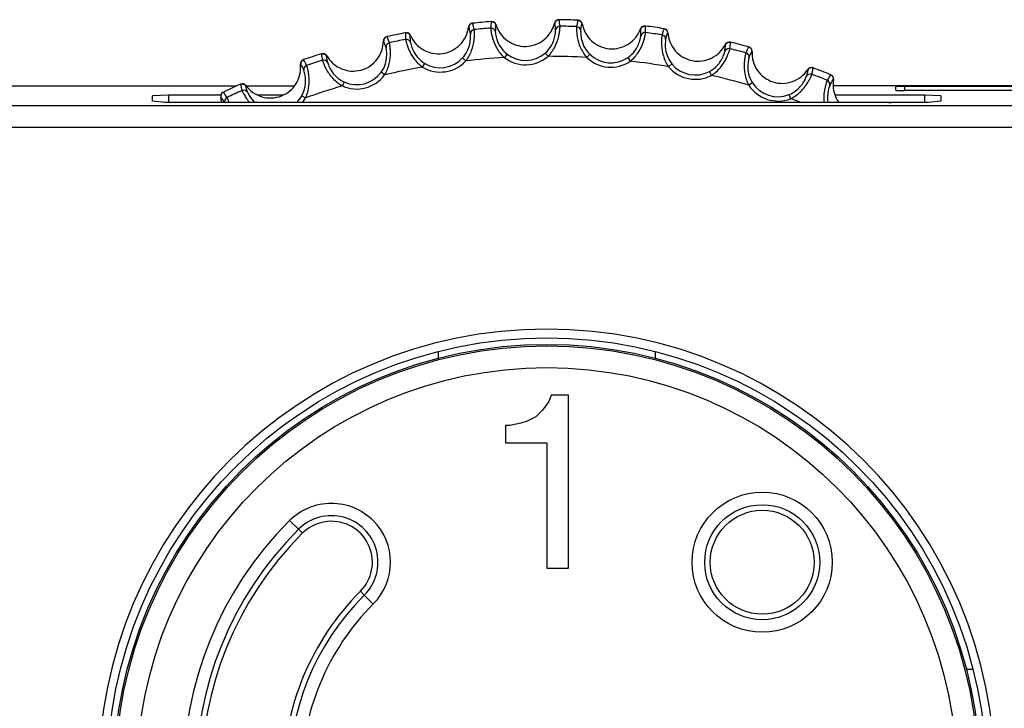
# Model space of a CAD drawing. Header units: millimetres. Extents: x 0 to 210, y 0 to 297.
# Tile 15 of 38: x 120 to 129, y 142 to 148. Entities that reach past the tile are written whole.
import ezdxf

# ---------------------------------------------------------------- set-up
doc = ezdxf.new("R2010")
doc.units = ezdxf.units.MM
doc.header["$LTSCALE"] = 19.36
doc.layers.get('0').update_dxf_attribs({"linetype": 'CONTINUOUS'})

msp = doc.modelspace()

# ---------------------------------------------------------------- linework, layer by layer
at = {"color": 7, "linetype": 'Continuous'}
for p, q in [((124.6064, 148.1324), (124.6062, 148.1324)), ((125.4055, 148.1454), (125.4053, 148.1454)), ((126.2009, 148.0672), (126.2007, 148.0672)), ((123.0386, 147.8348), (123.0385, 147.8347)), ((126.9821, 147.8988), (126.982, 147.8989)), ((127.7391, 147.6425), (127.7389, 147.6426)), ((93.7451, 147.5399), (122.2587, 147.5399)), ((122.2904, 147.554), (122.2902, 147.554)), ((122.3413, 147.5399), (122.7906, 147.5399)), ((132.4054, 147.5399), (127.7632, 147.5399)), ((121.6269, 147.4534), (121.4784, 147.448)), ((121.4784, 147.3976), (121.4784, 147.448)), ((122.1091, 147.4534), (121.6269, 147.4534)), ((121.6269, 147.4534), (121.6275, 147.3853)), ((122.683, 147.4534), (122.4517, 147.4534)), ((128.6099, 147.4534), (127.7806, 147.4534)), ((128.3414, 147.4989), (128.3414, 147.53)), ((129.7229, 147.496), (128.4208, 147.496)), ((132.4055, 147.5328), (128.4209, 147.5328)), ((128.6093, 147.3853), (128.6099, 147.4534)), ((128.7584, 147.448), (128.6099, 147.4534)), ((128.7584, 147.448), (128.7584, 147.3976)), ((121.594, 147.385), (121.4784, 147.3976)), ((128.6427, 147.385), (121.594, 147.385)), ((128.7584, 147.3976), (128.6427, 147.385)), ((132.4086, 147.3542), (93.3451, 147.3542)), ((124.1195, 145.0246), (124.1195, 145.0853)), ((126.1195, 145.0847), (126.1195, 145.0246)), ((125.1595, 144.6842), (125.1395, 144.6242)), ((125.3195, 144.6842), (125.1595, 144.6842)), ((125.3195, 143.0842), (125.3195, 144.6842)), ((125.0795, 144.5442), (125.0195, 144.4842)), ((125.1395, 144.6242), (125.0795, 144.5442)), ((125.0195, 144.4842), (124.9395, 144.4442)), ((124.7795, 144.4042), (124.7395, 144.4042)), ((124.7395, 144.4042), (124.7395, 144.2442)), ((124.8795, 144.4242), (124.7795, 144.4042)), ((124.9395, 144.4442), (124.8795, 144.4242)), ((124.7395, 144.2442), (125.1195, 144.2442)), ((125.1195, 144.2442), (125.1195, 143.0842)), ((125.1195, 143.0842), (125.3195, 143.0842)), ((128.9925, 142.1517), (129.0516, 142.1517))]:
    msp.add_line(p, q, dxfattribs=at)
at = {"color": 9, "linetype": 'Continuous'}
for p, q in [((124.6472, 148.092), (124.6481, 148.1027)), ((125.1932, 148.1183), (125.1948, 148.1076)), ((125.4436, 148.1111), (125.4451, 148.1119)), ((126.2348, 148.0288), (126.2369, 148.0296)), ((123.6129, 147.9541), (123.6133, 147.954)), ((123.6129, 147.9541), (123.6133, 147.9539)), ((123.086, 147.8153), (123.0879, 147.8173)), ((124.752, 147.8323), (124.7277, 147.8006)), ((125.131, 147.8121), (125.1049, 147.8423)), ((125.4882, 147.8019), (125.5159, 147.8306)), ((127.0115, 147.8569), (127.0141, 147.8575)), ((123.9723, 147.7126), (123.9929, 147.7468)), ((124.3423, 147.7971), (124.3717, 147.77)), ((125.8677, 147.8004), (125.8902, 147.7674)), ((126.2747, 147.7419), (126.2438, 147.7166)), ((123.6221, 147.6417), (123.5899, 147.6652)), ((126.6393, 147.6364), (126.6207, 147.6718)), ((122.3397, 147.5401), (122.3413, 147.5422)), ((123.2484, 147.5754), (123.2319, 147.5391)), ((127.0184, 147.5672), (126.9849, 147.5456)), ((127.7635, 147.5975), (127.7661, 147.5978)), ((122.8574, 147.4483), (122.8921, 147.4287)), ((127.3542, 147.4581), (127.3686, 147.4209)), ((128.4209, 147.5328), (128.4209, 147.496)), ((93.3451, 147.1578), (132.4087, 147.1578)), ((122.7448, 143.5263), (122.8268, 143.4443)), ((122.8625, 143.4075), (122.8269, 143.4442)), ((123.3981, 142.8722), (123.4347, 142.8364)), ((123.5166, 142.7545), (123.4346, 142.8365))]:
    msp.add_line(p, q, dxfattribs=at)
at = {"color": 7, "linetype": 'Continuous'}
for centre, radius in [((125.1184, 141.1517), 4.06), ((125.1195, 141.1517), 4), ((127.1084, 143.1403), 0.48)]:
    msp.add_circle(centre, radius, dxfattribs=at)
at = {"color": 9, "linetype": 'Continuous'}
for centre, radius in [((125.1195, 141.1517), 3.9856), ((125.1195, 141.1517), 3.7857), ((127.1084, 143.1403), 0.6471), ((127.1084, 143.1403), 0.5312)]:
    msp.add_circle(centre, radius, dxfattribs=at)
at = {"color": 7, "linetype": 'Continuous'}
for centre, radius, start, end in [((124.4359, 148.0776), 0.04, 95.66799, 173.12623), ((124.4392, 148.0776), 0.0408, 165.20095, 174.75023), ((124.4385, 148.0776), 0.0402, 95.69649, 114.80489), ((125.1195, 141.1517), 6.9996, 94.20235, 95.61599), ((124.6121, 148.0927), 0.04, 16.67239, 94.19666), ((125.2298, 148.1103), 0.04, 89.12254, 166.58074), ((125.1195, 141.1517), 6.9996, 87.65689, 89.07054), ((125.4066, 148.1053), 0.04, 10.1272, 87.65121), ((126.0223, 148.0524), 0.04, 82.57708, 160.03533), ((125.1195, 141.1517), 6.9996, 81.11143, 82.52508), ((123.6508, 147.9545), 0.04, 102.21344, 179.67169), ((123.6534, 147.9548), 0.0402, 102.23904, 121.35032), ((125.1195, 141.1517), 6.9996, 100.74797, 102.16143), ((123.8216, 147.9891), 0.04, 21.3026, 100.77648), ((123.8242, 147.9896), 0.04, 23.21741, 100.74577), ((126.1974, 148.0273), 0.04, 3.58174, 81.10538), ((123.6541, 147.9549), 0.0407, 171.7659, 181.33171), ((126.8031, 147.9045), 0.04, 76.03142, 153.48054), ((125.1195, 141.1517), 6.9996, 74.56599, 75.97965), ((125.1195, 141.1517), 6.9996, 107.29326, 108.70689), ((123.0531, 147.7974), 0.04, 29.7633, 107.28764), ((126.9741, 147.8596), 0.04, 357.03602, 74.56037), ((122.8849, 147.7427), 0.04, 108.75889, 186.21714), ((122.8881, 147.7435), 0.0407, 178.31067, 187.87714), ((122.8875, 147.7434), 0.0402, 108.78594, 127.89578), ((127.5618, 147.6686), 0.04, 69.48597, 146.93509), ((127.5642, 147.6675), 0.0402, 69.51173, 88.62304), ((125.1195, 141.1517), 6.9996, 68.02053, 69.43416), ((127.7267, 147.6044), 0.04, 350.49056, 68.01492), ((125.1195, 141.1517), 6.9996, 113.83871, 115.25235), ((122.309, 147.5186), 0.04, 36.30901, 113.8331), ((128.0431, 147.5513), 0.2809, 170.45488, 216.40099), ((122.1482, 147.4451), 0.04, 115.30435, 192.76259), ((122.1506, 147.446), 0.0402, 115.33125, 134.44124), ((121.8335, 147.3738), 0.2826, 2.28358, 12.75732), ((122.1512, 147.4462), 0.0407, 184.8563, 194.42261), ((128.2912, 147.3469), 0.0396, 74.27635, 82.16197), ((123.1308, 143.1404), 0.3786, 90.00206, 135.17042), ((125.1195, 141.1517), 3.1911, 135.02022, 224.97425), ((125.1195, 141.1517), 2.4338, 134.95678, 224.97737)]:
    msp.add_arc(centre, radius, start, end, dxfattribs=at)
at = {"color": 9, "linetype": 'Continuous'}
for centre, radius, start, end in [((124.3787, 148.0395), 0.0463, 64.63169, 67.84625), ((124.4383, 148.0778), 0.04, 114.80489, 165.20095), ((123.7378, 147.9055), 0.7282, 12.19914, 16.93718), ((125.3292, 148.0422), 0.7283, 172.88153, 177.61951), ((125.6192, 148.0108), 0.9754, 175.22607, 178.40441), ((124.6759, 148.0633), 0.0482, 122.00686, 124.17564), ((125.1686, 148.079), 0.0463, 58.06506, 61.30025), ((124.231, 147.9713), 0.9734, 4.8641, 8.04826), ((125.2407, 148.0507), 0.04, 88.99062, 175.47604), ((124.5167, 148.0189), 0.7283, 5.65377, 10.3917), ((125.1195, 141.1517), 6.9401, 87.7341, 88.99315), ((126.1133, 147.9733), 0.7282, 166.33606, 171.07409), ((125.3923, 148.0464), 0.04, 1.2499, 87.73188), ((125.3034, 148.0429), 0.7283, 359.10827, 3.84626), ((122.9768, 147.7039), 0.7284, 18.74566, 23.48258), ((124.5419, 148.0212), 0.7278, 179.42608, 184.16702), ((123.8933, 147.9649), 0.0518, 128.60575, 131.58167), ((124.4535, 148.0196), 0.04, 95.54877, 181.94936), ((125.1195, 141.1517), 6.9401, 94.27955, 95.53861), ((124.6046, 148.0325), 0.04, 7.79527, 94.27745), ((125.958, 148.0283), 0.0463, 51.52025, 54.75476), ((125.0166, 148.0284), 0.9709, 358.30166, 2.13235), ((126.0264, 147.9919), 0.04, 82.44528, 168.93041), ((125.1195, 141.1517), 6.9401, 81.18862, 82.4477), ((126.8842, 147.8157), 0.728, 159.79036, 164.5298), ((126.1764, 147.9703), 0.04, 354.705, 81.18202), ((123.5981, 147.9092), 0.0473, 71.72748, 74.37087), ((122.7176, 147.5961), 0.9646, 17.92562, 21.78128), ((123.6532, 147.955), 0.04, 121.35032, 171.7659), ((123.6749, 147.8989), 0.04, 102.08238, 188.55569), ((125.1195, 141.1517), 6.9401, 100.825, 102.08406), ((123.8236, 147.929), 0.04, 14.34091, 100.82156), ((125.8017, 147.9952), 0.9704, 351.75518, 355.58788), ((126.7364, 147.8879), 0.0463, 44.97794, 48.21084), ((126.088, 147.977), 0.728, 352.56148, 357.30105), ((123.7632, 147.9106), 0.7283, 185.9726, 190.70999), ((124.9223, 148.0535), 0.3191, 232.42208, 310.85064), ((124.9223, 148.0532), 0.2789, 232.375, 310.89631), ((125.1195, 141.1517), 6.6605, 86.82659, 89.9007), ((125.7103, 148.0307), 0.2789, 225.83024, 304.35053), ((126.8002, 147.8439), 0.04, 75.90321, 162.38465), ((125.1195, 141.1517), 6.9401, 74.6432, 75.90228), ((127.6326, 147.5709), 0.7283, 153.24531, 157.98275), ((126.9468, 147.8054), 0.04, 348.16035, 74.64363), ((122.8378, 147.6927), 0.0463, 77.7226, 80.93714), ((122.8873, 147.7435), 0.04, 127.89578, 178.31067), ((122.9152, 147.6902), 0.04, 108.63323, 195.09915), ((125.1195, 141.1517), 6.9401, 107.37048, 108.62953), ((123.0594, 147.7371), 0.04, 20.88757, 107.37098), ((124.1368, 147.986), 0.3191, 238.96761, 317.39602), ((124.1369, 147.9857), 0.2789, 238.92115, 317.44144), ((125.1195, 141.1517), 6.6605, 93.37202, 96.44616), ((125.7103, 148.031), 0.3191, 225.87626, 304.30556), ((125.1195, 141.1517), 6.6605, 80.28113, 83.35523), ((126.4906, 147.9185), 0.2789, 219.28409, 297.8054), ((123.3642, 147.8295), 0.3191, 245.51299, 323.94155), ((123.3643, 147.8292), 0.2789, 245.4659, 323.98721), ((125.1195, 141.1517), 6.6605, 99.91748, 102.99161), ((126.4907, 147.9188), 0.3191, 219.33073, 297.76018), ((125.1195, 141.1517), 6.6605, 73.73567, 76.80978), ((127.5521, 147.6087), 0.04, 69.35503, 155.82845), ((127.4937, 147.6597), 0.0463, 38.45106, 41.66603), ((127.5642, 147.6677), 0.04, 88.62304, 148.63481), ((125.1195, 141.1517), 6.9401, 68.09775, 69.35679), ((128.348, 147.2426), 0.7283, 146.69979, 151.4374), ((123.0015, 147.7119), 0.7283, 192.518, 197.25553), ((125.1195, 141.1517), 6.6605, 106.46293, 109.53707), ((127.2531, 147.7184), 0.3191, 212.7853, 291.2147), ((127.253, 147.7181), 0.2789, 212.73863, 291.25961), ((127.6934, 147.5537), 0.04, 341.61503, 68.09795), ((122.1505, 147.4461), 0.04, 134.44124, 184.8563), ((121.5485, 147.0484), 0.7283, 31.8361, 36.57358), ((125.1195, 141.1517), 6.9401, 113.91593, 115.17498), ((122.3222, 147.4593), 0.04, 27.43317, 113.91624), ((122.6129, 147.5869), 0.2809, 314.84098, 330.46122), ((122.1071, 147.39), 0.0463, 84.26806, 87.48259), ((121.323, 146.8863), 0.9615, 31.24727, 34.87575), ((122.1843, 147.3963), 0.04, 115.17211, 201.65727), ((122.6133, 147.5868), 0.3205, 320.99395, 330.43963), ((125.1195, 141.1517), 6.6605, 69.36944, 70.26432), ((125.1184, 141.1528), 4.1401, 0.01277, 179.98723), ((123.1308, 143.1404), 0.4298, 314.99999, 135.00313), ((125.1195, 141.1517), 3.3582, 135.02594, 224.98803), ((123.1308, 143.1404), 0.5457, 315.15541, 45), ((125.1195, 141.1517), 3.2423, 135.00041, 224.99956), ((125.1195, 141.1517), 2.3826, 135, 225), ((125.1195, 141.1517), 2.2666, 134.96259, 225)]:
    msp.add_arc(centre, radius, start, end, dxfattribs=at)
at = {"color": 7, "linetype": 'Continuous'}
msp.add_ellipse((128.4209, 147.53), major_axis=(0.0794, 0), ratio=0.036232, start_param=1.570796, end_param=3.141593, dxfattribs=at)
for points, knots in [([(123.8609, 148.0054), (123.8846, 147.9502), (123.9711, 147.8528), (124.161, 147.8177), (124.3334, 147.9049), (124.389, 148.0228), (124.3961, 148.0824)], [0, 0, 0, 0, 0.250026, 0.500001, 0.749975, 1, 1, 1, 1]), ([(124.6066, 148.1324), (124.6156, 148.1331), (124.6347, 148.1278), (124.6458, 148.1115), (124.6481, 148.1027)], [0, 0, 0, 0, 0.499921, 1, 1, 1, 1]), ([(124.6504, 148.1042), (124.6676, 148.0467), (124.7425, 147.94), (124.9272, 147.8835), (125.1083, 147.9505), (125.177, 148.0612), (125.1909, 148.1196)], [0, 0, 0, 0, 0.250026, 0.500001, 0.749975, 1, 1, 1, 1]), ([(125.1932, 148.1183), (125.1946, 148.1251), (125.201, 148.1381), (125.2132, 148.1461), (125.2198, 148.1483)], [0, 0, 0, 0, 0.500185, 1, 1, 1, 1]), ([(125.4057, 148.1454), (125.4147, 148.145), (125.4331, 148.1376), (125.4423, 148.1201), (125.4436, 148.1111)], [0, 0, 0, 0, 0.499921, 1, 1, 1, 1]), ([(125.446, 148.1124), (125.4565, 148.0533), (125.5187, 147.9388), (125.6958, 147.8616), (125.8834, 147.9075), (125.9642, 148.0096), (125.9847, 148.0661)], [0, 0, 0, 0, 0.250026, 0.500001, 0.749975, 1, 1, 1, 1]), ([(125.9868, 148.0645), (125.989, 148.071), (125.9969, 148.0833), (126.0099, 148.0898), (126.0167, 148.0912)], [0, 0, 0, 0, 0.500185, 1, 1, 1, 1]), ([(126.201, 148.0672), (126.21, 148.0658), (126.2274, 148.0563), (126.2345, 148.0379), (126.2348, 148.0288)], [0, 0, 0, 0, 0.499923, 1, 1, 1, 1]), ([(126.2373, 148.0298), (126.2411, 147.9698), (126.2898, 147.849), (126.4569, 147.7521), (126.6485, 147.7763), (126.7405, 147.8687), (126.7672, 147.9224)], [0, 0, 0, 0, 0.250026, 0.5, 0.749975, 1, 1, 1, 1]), ([(123.0879, 147.8173), (123.1176, 147.7652), (123.2147, 147.6782), (123.4074, 147.665), (123.5687, 147.7713), (123.6105, 147.8947), (123.6108, 147.9547)], [0, 0, 0, 0, 0.250026, 0.500001, 0.749975, 1, 1, 1, 1]), ([(126.7692, 147.9205), (126.7721, 147.9268), (126.7813, 147.9381), (126.795, 147.9431), (126.8019, 147.9437)], [0, 0, 0, 0, 0.500185, 1, 1, 1, 1]), ([(123.0388, 147.8348), (123.0474, 147.8375), (123.0672, 147.8368), (123.0818, 147.8233), (123.086, 147.8153)], [0, 0, 0, 0, 0.499921, 1, 1, 1, 1]), ([(126.9823, 147.8988), (126.991, 147.8964), (127.0072, 147.885), (127.0122, 147.8659), (127.0115, 147.8569)], [0, 0, 0, 0, 0.499921, 1, 1, 1, 1]), ([(127.0141, 147.8575), (127.011, 147.7976), (127.0456, 147.672), (127.2006, 147.5566), (127.3937, 147.5589), (127.4956, 147.6401), (127.5283, 147.6904)], [0, 0, 0, 0, 0.250026, 0.5, 0.749975, 1, 1, 1, 1]), ([(122.3413, 147.5422), (122.3768, 147.4939), (122.4832, 147.4186), (122.6761, 147.4274), (122.8242, 147.5514), (122.8517, 147.6787), (122.8451, 147.7384)], [0, 0, 0, 0, 0.250026, 0.500001, 0.749975, 1, 1, 1, 1]), ([(127.7393, 147.6425), (127.7476, 147.6391), (127.7625, 147.626), (127.7652, 147.6063), (127.7635, 147.5975)], [0, 0, 0, 0, 0.499921, 1, 1, 1, 1]), ([(122.2905, 147.5541), (122.2988, 147.5577), (122.3186, 147.5592), (122.3346, 147.5475), (122.3397, 147.5401)], [0, 0, 0, 0, 0.499921, 1, 1, 1, 1]), ([(128.3414, 147.4989), (128.3414, 147.4984), (128.3445, 147.4984), (128.348, 147.4975), (128.3558, 147.4973), (128.3698, 147.4966), (128.392, 147.4962), (128.4106, 147.496), (128.4207, 147.496)], [0, 0, 0, 0, 0.020391, 0.077363, 0.16976, 0.293852, 0.617736, 1, 1, 1, 1]), ([(123.3996, 142.8741), (123.4514, 142.9257), (123.5246, 143.064), (123.5007, 143.2946), (123.3536, 143.4741), (123.2039, 143.5189), (123.1307, 143.5189)], [0, 0, 0, 0, 0.249939, 0.499962, 0.749991, 1, 1, 1, 1])]:
    msp.add_open_spline(points, degree=3, knots=knots, dxfattribs=at)
for points in [[(124.4216, 148.1141), (124.4113, 148.1093), (124.4026, 148.099), (124.3998, 148.088)], [(125.233, 148.1503), (125.2286, 148.1504), (125.224, 148.1497), (125.2198, 148.1483)], [(126.0301, 148.0917), (126.0256, 148.0923), (126.0211, 148.0922), (126.0167, 148.0912)], [(123.6325, 147.9892), (123.6228, 147.9833), (123.6154, 147.972), (123.6138, 147.9607)], [(126.8152, 147.9427), (126.8109, 147.9438), (126.8063, 147.9441), (126.8019, 147.9437)], [(122.8628, 147.7751), (122.8538, 147.7681), (122.8477, 147.756), (122.8474, 147.7447)], [(127.539, 147.6987), (127.5355, 147.6958), (127.5324, 147.6923), (127.53, 147.6884)], [(127.5652, 147.7077), (127.556, 147.7079), (127.5462, 147.7045), (127.539, 147.6987)], [(122.1225, 147.4747), (122.1144, 147.4667), (122.1097, 147.454), (122.1107, 147.4427)], [(128.2751, 147.3853), (128.2837, 147.3884), (128.294, 147.3884), (128.3027, 147.3852)], [(128.2807, 147.3851), (128.2858, 147.3865), (128.2913, 147.3869), (128.2966, 147.3861)]]:
    msp.add_open_spline(points, degree=3, dxfattribs=at)
at = {"color": 9, "linetype": 'Continuous'}
for points, knots in [([(125.131, 147.8121), (125.1574, 147.8387), (125.1986, 147.8976), (125.2264, 147.9769), (125.2366, 148.0316), (125.24, 148.0602), (125.241, 148.0789), (125.2417, 148.0879), (125.2414, 148.0907)], [0, 0, 0, 0, 0.366748, 0.690776, 0.816471, 0.911329, 0.972973, 1, 1, 1, 1]), ([(125.1931, 148.1184), (125.195, 148.1273), (125.2051, 148.1442), (125.2239, 148.1505), (125.2329, 148.1503)], [0, 0, 0, 0, 0.499659, 1, 1, 1, 1]), ([(125.3939, 148.0863), (125.3935, 148.0835), (125.3936, 148.0741), (125.3935, 148.0548), (125.3955, 148.0254), (125.4027, 147.9701), (125.4262, 147.8901), (125.4636, 147.8296), (125.4882, 147.8019)], [0, 0, 0, 0, 0.028055, 0.091976, 0.189343, 0.316527, 0.637587, 1, 1, 1, 1]), ([(125.9868, 148.0646), (125.9896, 148.0732), (126.0017, 148.0888), (126.021, 148.0929), (126.03, 148.0918)], [0, 0, 0, 0, 0.499667, 1, 1, 1, 1]), ([(124.3423, 147.7971), (124.3628, 147.8192), (124.3991, 147.8754), (124.4156, 147.9548), (124.4153, 148.0043), (124.4135, 148.0182)], [0, 0, 0, 0, 0.379608, 0.823017, 1, 1, 1, 1]), ([(124.3717, 147.77), (124.3946, 147.799), (124.4285, 147.8616), (124.4474, 147.9428), (124.4515, 147.9984), (124.4518, 148.0279), (124.4506, 148.0471), (124.4502, 148.0566), (124.4496, 148.0594)], [0, 0, 0, 0, 0.36239, 0.683451, 0.810642, 0.908016, 0.971943, 1, 1, 1, 1]), ([(124.6016, 148.0724), (124.6015, 148.0696), (124.6027, 148.0602), (124.6048, 148.041), (124.6101, 148.012), (124.6236, 147.958), (124.6561, 147.8811), (124.7002, 147.8253), (124.7277, 147.8006)], [0, 0, 0, 0, 0.028056, 0.091976, 0.189345, 0.316529, 0.637591, 1, 1, 1, 1]), ([(124.6442, 148.038), (124.6445, 148.0311), (124.6475, 148.0076), (124.6583, 147.9592), (124.6895, 147.8926), (124.7281, 147.8506), (124.752, 147.8323)], [0, 0, 0, 0, 0.085773, 0.298527, 0.621247, 1, 1, 1, 1]), ([(125.1049, 147.8423), (125.1277, 147.862), (125.1703, 147.9136), (125.1957, 147.9906), (125.201, 148.0398), (125.2008, 148.0539)], [0, 0, 0, 0, 0.37941, 0.822786, 1, 1, 1, 1]), ([(125.4323, 148.0472), (125.4318, 148.0404), (125.4321, 148.0167), (125.4373, 147.9674), (125.4608, 147.8977), (125.4943, 147.8515), (125.5159, 147.8306)], [0, 0, 0, 0, 0.085773, 0.298528, 0.621248, 1, 1, 1, 1]), ([(125.8677, 147.8004), (125.8926, 147.8173), (125.9407, 147.8637), (125.9748, 147.9374), (125.9857, 147.9856), (125.9871, 147.9996)], [0, 0, 0, 0, 0.37941, 0.822786, 1, 1, 1, 1]), ([(125.8902, 147.7674), (125.9194, 147.7908), (125.967, 147.8446), (126.0037, 147.9202), (126.0201, 147.9734), (126.0268, 148.0014), (126.0299, 148.0199), (126.0315, 148.0288), (126.0316, 148.0316)], [0, 0, 0, 0, 0.366748, 0.690777, 0.816471, 0.911329, 0.972973, 1, 1, 1, 1]), ([(126.1826, 148.0099), (126.1819, 148.0072), (126.181, 147.9981), (126.1787, 147.9796), (126.1772, 147.9508), (126.1779, 147.8952), (126.1919, 147.8123), (126.2224, 147.7472), (126.2439, 147.7166)], [0, 0, 0, 0, 0.027021, 0.088653, 0.18348, 0.309158, 0.63321, 1, 1, 1, 1]), ([(123.6221, 147.6417), (123.6418, 147.6735), (123.6686, 147.7402), (123.6777, 147.8238), (123.6753, 147.8793), (123.6721, 147.908), (123.6689, 147.9264), (123.6674, 147.9354), (123.6666, 147.938)], [0, 0, 0, 0, 0.366748, 0.690776, 0.816471, 0.911329, 0.972973, 1, 1, 1, 1]), ([(123.816, 147.9683), (123.8163, 147.9655), (123.8185, 147.9567), (123.8226, 147.9385), (123.8309, 147.9109), (123.8502, 147.8587), (123.8912, 147.7853), (123.9418, 147.7343), (123.9723, 147.7126)], [0, 0, 0, 0, 0.027021, 0.088653, 0.18348, 0.309158, 0.633211, 1, 1, 1, 1]), ([(123.8623, 147.9389), (123.8634, 147.9322), (123.869, 147.9091), (123.8853, 147.8622), (123.9239, 147.7997), (123.9671, 147.7623), (123.9929, 147.7468)], [0, 0, 0, 0, 0.085774, 0.298529, 0.621249, 1, 1, 1, 1]), ([(126.2163, 147.9666), (126.215, 147.9599), (126.2126, 147.9363), (126.2121, 147.8867), (126.2275, 147.8148), (126.2556, 147.7651), (126.2747, 147.7419)], [0, 0, 0, 0, 0.085774, 0.298528, 0.621247, 1, 1, 1, 1]), ([(126.7691, 147.9207), (126.773, 147.9289), (126.7867, 147.9431), (126.8064, 147.9449), (126.8152, 147.9427)], [0, 0, 0, 0, 0.499684, 1, 1, 1, 1]), ([(123.5899, 147.6652), (123.6076, 147.6895), (123.6374, 147.7494), (123.6447, 147.8302), (123.6387, 147.8793), (123.6354, 147.8929)], [0, 0, 0, 0, 0.379457, 0.822852, 1, 1, 1, 1]), ([(126.6207, 147.6718), (126.6474, 147.6858), (126.7005, 147.7264), (126.7427, 147.7956), (126.759, 147.8423), (126.7621, 147.8561)], [0, 0, 0, 0, 0.379411, 0.822787, 1, 1, 1, 1]), ([(126.6393, 147.6364), (126.6706, 147.656), (126.7235, 147.7036), (126.7687, 147.7738), (126.7912, 147.8247), (126.8014, 147.8524), (126.8067, 147.8709), (126.8095, 147.8799), (126.8099, 147.8827)], [0, 0, 0, 0, 0.362395, 0.683458, 0.810647, 0.908019, 0.971943, 1, 1, 1, 1]), ([(126.9574, 147.844), (126.9564, 147.8413), (126.9544, 147.8321), (126.9499, 147.8133), (126.9451, 147.7842), (126.9397, 147.7288), (126.9445, 147.6455), (126.9672, 147.5781), (126.9849, 147.5456)], [0, 0, 0, 0, 0.028056, 0.091976, 0.189343, 0.316527, 0.637587, 1, 1, 1, 1]), ([(122.8921, 147.4287), (122.908, 147.4625), (122.927, 147.5319), (122.9266, 147.6159), (122.9178, 147.6708), (122.9114, 147.699), (122.9061, 147.7169), (122.9036, 147.7256), (122.9025, 147.7281)], [0, 0, 0, 0, 0.366748, 0.690776, 0.816471, 0.911329, 0.972973, 1, 1, 1, 1]), ([(123.0475, 147.7753), (123.0481, 147.7725), (123.0514, 147.7636), (123.0578, 147.7454), (123.0695, 147.7184), (123.0949, 147.6688), (123.144, 147.6013), (123.1995, 147.5569), (123.2319, 147.5391)], [0, 0, 0, 0, 0.028056, 0.091977, 0.189345, 0.31653, 0.637591, 1, 1, 1, 1]), ([(123.0968, 147.7513), (123.0986, 147.7448), (123.1069, 147.7225), (123.1284, 147.6778), (123.1739, 147.62), (123.221, 147.5879), (123.2484, 147.5754)], [0, 0, 0, 0, 0.085773, 0.298526, 0.621246, 1, 1, 1, 1]), ([(126.986, 147.7972), (126.9839, 147.7907), (126.9788, 147.7675), (126.9728, 147.7183), (126.9798, 147.6451), (127.0021, 147.5925), (127.0184, 147.5672)], [0, 0, 0, 0, 0.085773, 0.298526, 0.621246, 1, 1, 1, 1]), ([(122.8574, 147.4484), (122.8722, 147.4746), (122.895, 147.5374), (122.8931, 147.6185), (122.8815, 147.6666), (122.8766, 147.6798)], [0, 0, 0, 0, 0.379457, 0.822851, 1, 1, 1, 1]), ([(127.3686, 147.4209), (127.4023, 147.4371), (127.4609, 147.4787), (127.5138, 147.5441), (127.5418, 147.5921), (127.5546, 147.6179), (127.5618, 147.6352), (127.5655, 147.6435), (127.5662, 147.6462)], [0, 0, 0, 0, 0.366748, 0.690777, 0.816471, 0.911329, 0.972973, 1, 1, 1, 1]), ([(127.5301, 147.6884), (127.5286, 147.6832), (127.5271, 147.6724), (127.5221, 147.6514), (127.5184, 147.6356), (127.5156, 147.6251)], [0, 0, 0, 0, 0.250002, 0.500007, 1, 1, 1, 1]), ([(127.5662, 147.6462), (127.5686, 147.6559), (127.5718, 147.6706), (127.5759, 147.6903), (127.5771, 147.7003), (127.5783, 147.7051)], [0, 0, 0, 0, 0.499988, 0.749995, 1, 1, 1, 1]), ([(127.3542, 147.4581), (127.3823, 147.469), (127.4397, 147.5033), (127.4895, 147.5673), (127.511, 147.6118), (127.5156, 147.6251)], [0, 0, 0, 0, 0.379457, 0.822852, 1, 1, 1, 1]), ([(127.7083, 147.5908), (127.7054, 147.5854), (127.6992, 147.5653), (127.6863, 147.5245), (127.6757, 147.4613), (127.6757, 147.4119), (127.6785, 147.3851)], [0, 0, 0, 0, 0.087563, 0.298733, 0.613894, 1, 1, 1, 1]), ([(127.7313, 147.5411), (127.7252, 147.5273), (127.7103, 147.4765), (127.7071, 147.4222), (127.7131, 147.385)], [0, 0, 0, 0, 0.286521, 1, 1, 1, 1]), ([(122.306, 147.4959), (122.3072, 147.4923), (122.3131, 147.4809), (122.3249, 147.4573), (122.3461, 147.4232), (122.365, 147.3983), (122.3764, 147.385)], [0, 0, 0, 0, 0.087168, 0.29111, 0.601013, 1, 1, 1, 1]), ([(122.3577, 147.4778), (122.3617, 147.4678), (122.3796, 147.4345), (122.4026, 147.4039), (122.4219, 147.385)], [0, 0, 0, 0, 0.284273, 1, 1, 1, 1]), ([(122.1861, 147.3852), (122.1823, 147.3966), (122.1759, 147.4123), (122.1698, 147.4283), (122.1673, 147.4325)], [0, 0, 0, 0, 0.706634, 1, 1, 1, 1]), ([(122.7437, 143.5253), (122.794, 143.5755), (122.9155, 143.6574), (123.13, 143.7002), (123.3446, 143.6581), (123.4662, 143.5764), (123.5166, 143.5262)], [0, 0, 0, 0, 0.250015, 0.500005, 0.749998, 1, 1, 1, 1])]:
    msp.add_open_spline(points, degree=3, knots=knots, dxfattribs=at)
for points in [[(125.4323, 148.0472), (125.4353, 148.0687), (125.439, 148.09), (125.4436, 148.1112)], [(123.8623, 147.9389), (123.8604, 147.9604), (123.8592, 147.9821), (123.8588, 148.0037)], [(124.3986, 148.0813), (124.4038, 148.0603), (124.4092, 148.0394), (124.4135, 148.0182)], [(126.2163, 147.9666), (126.2217, 147.9876), (126.2278, 148.0084), (126.2348, 148.0289)], [(123.0968, 147.7513), (123.0925, 147.7725), (123.0888, 147.7939), (123.086, 147.8153)], [(126.986, 147.7972), (126.9938, 147.8174), (127.0022, 147.8373), (127.0115, 147.8569)], [(122.8478, 147.738), (122.858, 147.7189), (122.8677, 147.6995), (122.8766, 147.6798)], [(122.9025, 147.7281), (122.8939, 147.7463), (122.8846, 147.7641), (122.8745, 147.7815)], [(122.3577, 147.4778), (122.351, 147.4983), (122.3449, 147.5191), (122.3396, 147.5401)], [(127.7313, 147.5411), (127.7414, 147.5603), (127.752, 147.5791), (127.7635, 147.5975)], [(128.2806, 147.3852), (128.2874, 147.387), (128.2949, 147.387), (128.3017, 147.3851)]]:
    msp.add_open_spline(points, degree=3, dxfattribs=at)

doc.saveas('drawing.dxf')
